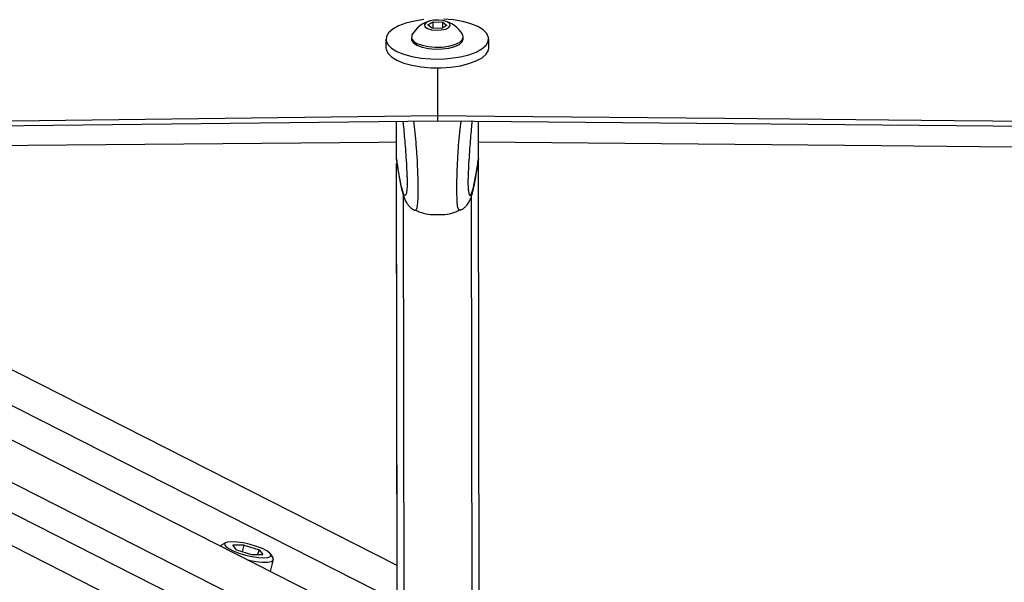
# Paper-space layout 'Wall Base Bracket' of a CAD drawing. Header units: millimetres. Extents: x 61326 to 443956, y 32752 to 406945.
# Tile 70 of 73: x 367634 to 376641, y 147476 to 152623. Entities that reach past the tile are written whole.
import ezdxf

# ---------------------------------------------------------------- set-up
doc = ezdxf.new("R2010")
doc.units = ezdxf.units.MM

psp = doc.layouts.new('Wall Base Bracket')

# ---------------------------------------------------------------- linework, layer by layer
at = {"color": 7, "linetype": 'Continuous', "lineweight": 25, "ltscale": 50}
for p, q in [((371368.25, 152575.47), (371417.48, 152603.36)), ((371417.48, 152603.36), (371503.81, 152600.72)), ((371417.57, 152544.55), (371417.48, 152603.36)), ((371503.81, 152600.72), (371540.88, 152570.18)), ((371503.87, 152549.2), (371503.81, 152600.72)), ((371405.33, 152544.92), (371368.25, 152575.47)), ((371491.66, 152542.28), (371405.33, 152544.92)), ((371540.88, 152570.18), (371491.66, 152542.28)), ((370984.74, 152445.63), (370984.85, 152365.08)), ((371217.22, 152463.43), (371217.24, 152445.94)), ((371692.24, 152446.58), (371692.21, 152464.06)), ((371924.85, 152366.35), (371924.74, 152446.89)), ((371455.14, 152185.25), (371455.86, 151744.89)), ((371081.1, 151340.39), (371080.62, 151694.52)), ((371081.13, 151340.39), (371080.65, 151694.52)), ((371081.19, 151340.4), (371080.72, 151694.53)), ((371081.16, 151389.8), (371080.75, 151694.53)), ((371081.21, 151350.9), (371080.75, 151694.53)), ((371081.17, 151383.94), (371080.75, 151694.53)), ((371455.64, 151744.89), (371455.69, 151698.98)), ((371455.64, 151744.89), (371455.86, 151744.89)), ((371455.69, 151698.98), (371455.93, 151698.98)), ((371831.21, 151351.91), (371830.75, 151695.53)), ((370656.4, 147204.38), (362024.26, 151587.01)), ((371086.17, 147631.04), (363265.38, 151601.73)), ((371081.21, 151350.72), (371081.17, 151383.94)), ((371081.21, 151350.9), (371081.21, 151350.72)), ((371081.21, 151350.72), (371085.03, 151330.44)), ((371831.21, 151351.73), (371827.3, 151330.67)), ((371831.21, 151351.91), (371831.21, 151351.73)), ((371841.25, 143841.39), (371831.22, 151325.32)), ((371081.28, 151201.33), (371081.14, 151308.36)), ((371086.13, 147631.05), (371081.17, 151308.36)), ((371090.13, 144675.67), (371081.24, 151308.36)), ((371081.4, 151196.14), (371081.28, 151201.33)), ((371081.34, 151162.19), (371081.28, 151201.33)), ((371081.39, 151190.63), (371081.29, 151195.44)), ((371081.34, 151162.01), (371081.29, 151195.44)), ((371081.34, 151162.19), (371081.34, 151162.01)), ((369471.26, 147806.4), (369471.19, 147806.13)), ((369517.24, 147838.13), (369482.33, 147818.76)), ((369688.04, 147816.07), (369584.26, 147816.07)), ((369616.96, 147773.12), (369584.26, 147816.07)), ((369672.69, 147755.59), (369688.04, 147816.07)), ((369688.04, 147816.07), (369824.52, 147773.12)), ((369616.96, 147773.12), (369753.44, 147730.18)), ((369753.44, 147730.18), (369857.22, 147730.18)), ((369813.62, 147730.18), (369824.52, 147773.12)), ((369824.52, 147773.12), (369857.22, 147730.18)), ((369952.05, 147699.51), (369930.6, 147733.2)), ((369928.15, 147574.12), (369955.89, 147683.38))]:
    psp.add_line(p, q, dxfattribs=at)
at = {"color": 8, "linetype": 'Continuous', "lineweight": 25, "ltscale": 50}
for p, q in [((371081.1, 151340.39), (371080.62, 151694.52)), ((371081.13, 151340.4), (371080.65, 151694.52)), ((371081.19, 151340.4), (371080.72, 151694.53)), ((362634.07, 151594.24), (371086.6, 147302.8)), ((360169.56, 151565.03), (370022.83, 146562.41)), ((360746.89, 151571.87), (370234.13, 146755.09)), ((361280.34, 151578.19), (370296.46, 147000.61)), ((371081.28, 151201.33), (371081.14, 151308.36)), ((371086.13, 147631.05), (371081.18, 151308.36)), ((371091.25, 143840.38), (371081.24, 151308.36)), ((371081.29, 151195.44), (371081.29, 151201.33)), ((371081.32, 151195.82), (371081.29, 151195.44)), ((371155.7, 143720.74), (371145.93, 151009.06)), ((371777.13, 143721.57), (371767.35, 151010.01))]:
    psp.add_line(p, q, dxfattribs=at)
at = {"color": 7, "linetype": 'Continuous', "lineweight": 25, "ltscale": 50, "flags": 128}
for points in [[(371330.29, 152623.23), (371244.26, 152610.24), (371166.32, 152590.95), (371099.47, 152566.1), (371046.27, 152536.64), (371008.76, 152503.71), (370988.39, 152468.57), (370985.95, 152432.58), (371001.51, 152397.11)], [(371001.51, 152397.11), (371034.51, 152363.53), (371083.64, 152333.12), (371147.04, 152307.07), (371222.26, 152286.36), (371306.42, 152271.8), (371396.28, 152263.95), (371488.38, 152263.1), (371579.19, 152269.29), (371665.22, 152282.27), (371743.16, 152301.56), (371810.02, 152326.42), (371863.22, 152355.87), (371900.72, 152388.8), (371921.09, 152423.94), (371923.54, 152459.94), (371907.96, 152495.41), (371874.98, 152528.99), (371825.84, 152559.39), (371762.44, 152585.44), (371687.21, 152606.15), (371603.06, 152620.71), (371513.2, 152628.57)], [(371444.96, 152526.56), (371490.98, 152528.69), (371531.46, 152537.55), (371560.24, 152551.77), (371572.93, 152569.2), (371567.6, 152587.18), (371545.06, 152602.98), (371508.75, 152614.18), (371464.18, 152619.09), (371418.16, 152616.95), (371377.68, 152608.1), (371348.9, 152593.87), (371336.21, 152576.45), (371341.54, 152558.47), (371364.08, 152542.67), (371400.39, 152531.47), (371444.96, 152526.56)], [(371217.24, 152445.94), (371219.06, 152434.52), (371235.71, 152410.12), (371268.61, 152388.4), (371315.31, 152370.96), (371372.36, 152359.12), (371435.52, 152353.73)], [(371222.65, 152483.22), (371219.86, 152477.29), (371219.04, 152452.02), (371235.69, 152427.61), (371268.59, 152405.88), (371315.29, 152388.45), (371372.33, 152376.6), (371435.49, 152371.22)], [(371435.49, 152371.22), (371500.07, 152372.69), (371561.29, 152380.92), (371614.59, 152395.3), (371656.04, 152414.74), (371682.58, 152437.83), (371692.2, 152462.83), (371686.73, 152483.84)], [(371435.52, 152353.73), (371500.09, 152355.21), (371561.31, 152363.43), (371614.62, 152377.81), (371656.07, 152397.26), (371682.6, 152420.34), (371692.22, 152445.34), (371692.24, 152446.58)], [(370984.85, 152365.08), (370986.05, 152352.03), (371001.62, 152316.57)], [(371001.62, 152316.57), (371034.61, 152282.99), (371083.75, 152252.58), (371147.14, 152226.53), (371222.37, 152205.82), (371306.53, 152191.26), (371396.39, 152183.41), (371488.49, 152182.55), (371579.3, 152188.74), (371665.33, 152201.73), (371743.27, 152221.02), (371810.12, 152245.88), (371863.32, 152275.33), (371900.83, 152308.26), (371921.2, 152343.4), (371924.85, 152366.35)], [(340081.47, 151327.57), (342182.64, 151352.35), (344283.81, 151377.14), (346384.98, 151401.95), (348486.15, 151426.77), (350587.32, 151451.6), (352688.48, 151476.45), (354789.65, 151501.31), (356890.81, 151526.18), (358991.98, 151551.07), (361093.15, 151575.97), (363194.31, 151600.89), (365295.48, 151625.81), (367396.65, 151650.76), (371455.69, 151698.98)], [(340252.84, 151375.53), (342354.01, 151400.3), (344455.18, 151425.09), (346556.35, 151449.9), (348657.52, 151474.71), (350758.68, 151499.54), (352859.85, 151524.39), (354961.02, 151549.25), (357062.18, 151574.13), (359163.35, 151599.01), (361264.52, 151623.91), (363365.69, 151648.83), (365466.86, 151673.76), (367568.02, 151698.7), (371455.64, 151744.89)], [(371455.86, 151744.89), (371981.17, 151740.04), (374082.37, 151720.68), (376183.57, 151701.34), (378284.78, 151682), (382487.2, 151643.38), (384588.41, 151624.09), (386689.61, 151604.82), (388790.82, 151585.55), (390892.02, 151566.31), (392993.23, 151547.08), (395094.44, 151527.87), (397195.65, 151508.66), (399296.85, 151489.48), (401398.06, 151470.31), (403499.27, 151451.15), (405600.48, 151432.01), (407701.69, 151412.88), (409802.9, 151393.77)], [(371455.93, 151698.98), (382974.76, 151593), (386107.81, 151564.24), (387674.34, 151549.88), (390807.38, 151521.18), (392373.9, 151506.83), (395506.95, 151478.18), (397073.48, 151463.87), (400206.52, 151435.26), (401773.05, 151420.96), (403339.58, 151406.68), (405689.36, 151385.27), (408039.15, 151363.88), (408564.46, 151359.1), (410665.66, 151339.99)], [(371080.88, 151501.5), (370919.54, 151500.09), (368777.88, 151481.38), (366636.23, 151462.69), (364494.58, 151444.01), (363591.52, 151436.15)], [(386555.01, 151365.81), (386020.92, 151370.71), (383919.7, 151390), (381818.48, 151409.31), (379717.27, 151428.64), (377616.05, 151447.98), (375514.83, 151467.34), (371831.01, 151501.31)], [(369482.33, 147818.76), (369479.56, 147817.07), (369471.26, 147806.4)], [(369574.32, 147847.46), (369536.43, 147844.45), (369513.47, 147835.66), (369507.29, 147821.81), (369518.41, 147804.01), (369545.92, 147783.7), (369587.6, 147762.55), (369640.05, 147742.25), (369699.05, 147724.45), (369759.81, 147710.59), (369817.4, 147701.8), (369867.15, 147698.79), (369905.05, 147701.8), (369928.02, 147710.59), (369934.18, 147724.45), (369923.06, 147742.25), (369895.56, 147762.55), (369853.88, 147783.7), (369801.42, 147804.01), (369742.42, 147821.81), (369681.68, 147835.66), (369624.08, 147844.45), (369574.32, 147847.46)], [(369712.41, 147683.66), (369731.08, 147679.36), (369795.75, 147667.41), (369854.33, 147661.21), (369902.48, 147661.21), (369936.61, 147667.41), (369954.2, 147679.36), (369953.94, 147696.18), (369952.05, 147699.51)]]:
    psp.add_lwpolyline(points, dxfattribs=at)
at = {"color": 7, "linetype": 'Continuous', "lineweight": 25, "ltscale": 2500}
for start, end in [(103.691929, 150.901629), (29.252378, 76.462079)]:
    psp.add_arc((371454.86, 152353.98), 265.76, start, end, dxfattribs=at)
at = {"color": 7, "linetype": 'Continuous', "lineweight": 25, "ltscale": 50}
for points, knots in [([(371139.35, 151695.22), (371140.59, 151683.81), (371147.09, 151624.22), (371156.04, 151520.75), (371166.06, 151391.17), (371172.39, 151291.06), (371176.4, 151207.95), (371178.07, 151154.27), (371178.34, 151127.28), (371178.12, 151106.15), (371177.35, 151083.33), (371176.14, 151072.56), (371175.43, 151066.26)], [0, 0, 0, 0, 0.0724985, 0.3785287, 0.5385771, 0.6979413, 0.8036548, 0.8530848, 0.8861201, 0.8999872, 0.9415176, 1, 1, 1, 1]), ([(371772.16, 151696.07), (371770.94, 151684.66), (371764.6, 151625.04), (371755.94, 151521.56), (371746.25, 151391.96), (371740.2, 151291.82), (371736.41, 151208.71), (371734.88, 151155.01), (371734.7, 151128.03), (371734.97, 151106.89), (371735.85, 151083.17), (371737.15, 151071.91), (371737.93, 151065.11)], [0, 0, 0, 0, 0.0721269, 0.3766228, 0.5358699, 0.6944262, 0.7996097, 0.8487911, 0.8816595, 0.8954571, 0.936778, 1, 1, 1, 1]), ([(371082.62, 151330), (371084.73, 151315.66), (371092.52, 151262.53), (371105.98, 151182.2), (371123.59, 151090.49), (371139.2, 151026.81), (371154.94, 150981.33), (371169.66, 150951.44), (371187.72, 150924.86), (371212.25, 150901.44), (371234.43, 150884.46), (371249.72, 150880.28), (371251.3, 150879.84)], [0, 0, 0, 0, 0.0761589, 0.282084, 0.4799408, 0.6904016, 0.7993964, 0.8800229, 0.9233381, 0.9593918, 0.9957947, 1, 1, 1, 1]), ([(371662.22, 150880.94), (371669.12, 150883.64), (371687.62, 150890.89), (371709.83, 150909.29), (371728.61, 150929.72), (371741.05, 150948.27), (371753.54, 150971.34), (371764.97, 151000.1), (371778.79, 151045.68), (371794.07, 151113.4), (371811.35, 151209.45), (371823.29, 151283.99), (371829.42, 151327.04), (371829.87, 151330.21)], [0, 0, 0, 0, 0.0193329, 0.0518564, 0.0850682, 0.1219704, 0.1685689, 0.251965, 0.3657222, 0.5650875, 0.7741543, 0.9833597, 1, 1, 1, 1]), ([(371250.5, 150880.12), (371250.6, 150879.98), (371250.96, 150879.44), (371251.26, 150879.98), (371251.48, 150880.38)], [0, 0, 0, 0, 0.2678401, 1, 1, 1, 1]), ([(371252.45, 150884.02), (371264.4, 150877.65), (371326.62, 150844.46), (371456.9, 150835.33), (371587.16, 150844.81), (371649.3, 150878.17), (371661.22, 150884.57)], [0, 0, 0, 0, 0.0959733, 0.4999962, 0.9040295, 1, 1, 1, 1]), ([(371663.18, 150880.68), (371663.09, 150880.53), (371662.75, 150880.01), (371662.45, 150880.53), (371662.24, 150880.9)], [0, 0, 0, 0, 0.2779129, 1, 1, 1, 1])]:
    psp.add_open_spline(points, degree=3, knots=knots, dxfattribs=at)
at = {"color": 8, "linetype": 'Continuous', "lineweight": 25, "ltscale": 50}
for points, knots in [([(371251.48, 150880.38), (371257.02, 150880.86), (371265.08, 150881.55), (371273.95, 150919.13), (371277.84, 150964.18), (371279.08, 151020.6), (371279.15, 151074.03), (371279.03, 151138.17), (371276.95, 151236.39), (371271.67, 151352.29), (371262.59, 151474.61), (371251.5, 151593.61), (371243.35, 151661.6), (371239.17, 151696.41)], [0, 0, 0, 0, 0.1757824, 0.2552932, 0.3514897, 0.407683, 0.4321076, 0.4904308, 0.5520747, 0.6469254, 0.7624314, 0.8783911, 1, 1, 1, 1]), ([(371662.24, 150880.9), (371656.68, 150881.36), (371648.62, 150882.03), (371639.64, 150919.63), (371635.63, 150964.66), (371634.23, 151021.08), (371634.03, 151074.51), (371633.96, 151138.65), (371635.79, 151236.88), (371640.74, 151352.78), (371649.52, 151475.13), (371660.26, 151594.16), (371668.24, 151662.18), (371672.33, 151696.99)], [0, 0, 0, 0, 0.176112, 0.2555853, 0.3517456, 0.4079145, 0.4323313, 0.4906317, 0.5522524, 0.6470649, 0.7625234, 0.8784367, 1, 1, 1, 1]), ([(371175.43, 151066.26), (371174.96, 151060.36), (371173.4, 151040.81), (371167.53, 151019.11), (371158.03, 151009.18), (371143.66, 151033.35), (371124.81, 151096.83), (371103.3, 151204.01), (371087.89, 151306.47), (371081.21, 151350.9)], [0, 0, 0, 0, 0.0232377, 0.0769532, 0.2140369, 0.3466131, 0.5338336, 0.7978573, 1, 1, 1, 1]), ([(371737.93, 151065.11), (371738.37, 151059.91), (371739.93, 151041.13), (371745.79, 151020.05), (371755.3, 151009.92), (371769.62, 151034.21), (371788.3, 151097.72), (371809.52, 151204.95), (371824.65, 151307.46), (371831.21, 151351.91)], [0, 0, 0, 0, 0.0206264, 0.0744879, 0.2119377, 0.3448629, 0.5325852, 0.7973201, 1, 1, 1, 1])]:
    psp.add_open_spline(points, degree=3, knots=knots, dxfattribs=at)

doc.saveas('drawing.dxf')
